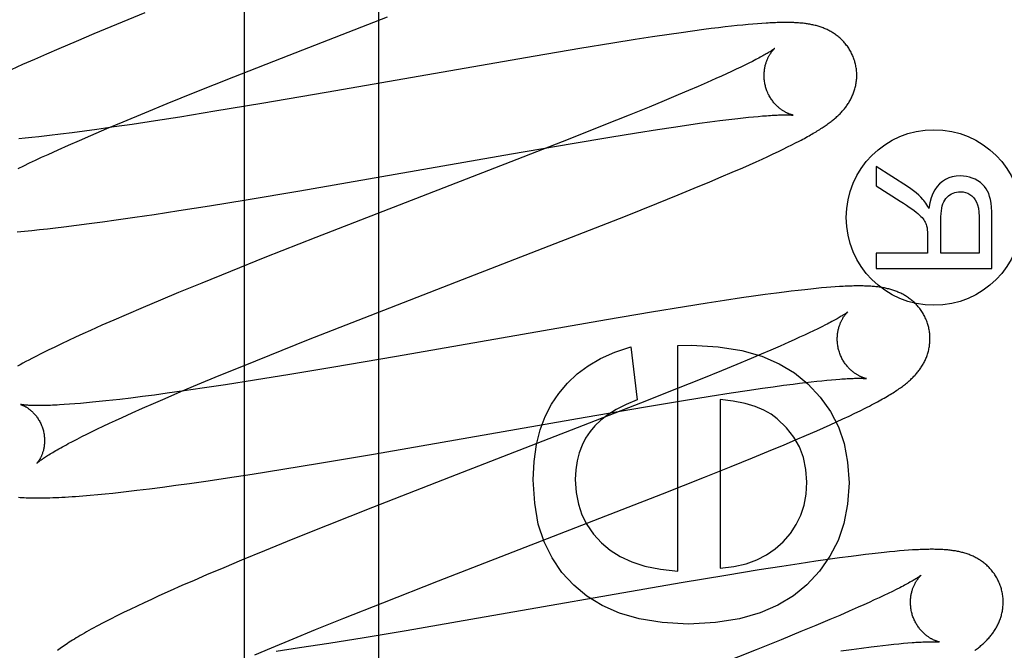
# Model space of a CAD drawing. Header units: inches. Extents: x 0 to 262, y 0 to 169.
# Tile 40 of 74: x 87.432 to 87.644, y 87.936 to 88.072. Entities that reach past the tile are written whole.
import ezdxf

# ---------------------------------------------------------------- set-up
doc = ezdxf.new("R2010")
doc.units = ezdxf.units.IN
doc.header["$LTSCALE"] = 14.384615
doc.header["$MEASUREMENT"] = 0
doc.linetypes.add('HIDDEN', pattern=[0.2, 0.1, -0.1])
doc.layers.add('DEFAULT_2', color=8, linetype='HIDDEN')
doc.layers.add('RIGHTHAND_DOOR_ASSEMBLY', color=7, linetype='CONTINUOUS')

msp = doc.modelspace()

# ---------------------------------------------------------------- linework, layer by layer
at = {"layer": 'DEFAULT_2', "color": 8, "linetype": 'HIDDEN'}
for p, q in [((87.50905, 84.39096), (87.50905, 89.89147)), ((87.45861, 88.07344), (87.45248, 88.07094)), ((87.48974, 88.06437), (87.51091, 88.07258)), ((87.59171, 88.07118), (87.59077, 88.07111)), ((87.45248, 88.07094), (87.44755, 88.06891)), ((87.57426, 88.06918), (87.57169, 88.06881)), ((87.57676, 88.06953), (87.57426, 88.06918)), ((87.5792, 88.06985), (87.57676, 88.06953)), ((87.58078, 88.07006), (87.5792, 88.06985)), ((87.58231, 88.07025), (87.58078, 88.07006)), ((87.58375, 88.07042), (87.58231, 88.07025)), ((87.58511, 88.07057), (87.58375, 88.07042)), ((87.58639, 88.07071), (87.58511, 88.07057)), ((87.58759, 88.07083), (87.58639, 88.07071)), ((87.58871, 88.07094), (87.58759, 88.07083)), ((87.58977, 88.07103), (87.58871, 88.07094)), ((87.59077, 88.07111), (87.58977, 88.07103)), ((87.44374, 88.06731), (87.44004, 88.06573)), ((87.44755, 88.06891), (87.44374, 88.06731)), ((87.55953, 88.06693), (87.55242, 88.06577)), ((87.56439, 88.0677), (87.55953, 88.06693)), ((87.56812, 88.06828), (87.56439, 88.0677)), ((87.57169, 88.06881), (87.56812, 88.06828)), ((87.44004, 88.06573), (87.43735, 88.06457)), ((87.55242, 88.06577), (87.54281, 88.06415)), ((87.43474, 88.06343), (87.43221, 88.06231)), ((87.43735, 88.06457), (87.43474, 88.06343)), ((87.47779, 88.05967), (87.48974, 88.06437)), ((87.54281, 88.06415), (87.49771, 88.05629)), ((87.58964, 88.06299), (87.58886, 88.0626)), ((87.43221, 88.06231), (87.42975, 88.0612)), ((87.58516, 88.06082), (87.58409, 88.06033)), ((87.58617, 88.0613), (87.58516, 88.06082)), ((87.58713, 88.06175), (87.58617, 88.0613)), ((87.58803, 88.06219), (87.58713, 88.06175)), ((87.58886, 88.0626), (87.58803, 88.06219)), ((87.46943, 88.05634), (87.47779, 88.05967)), ((87.57993, 88.05846), (87.57795, 88.0576)), ((87.58179, 88.05928), (87.57993, 88.05846)), ((87.58297, 88.05981), (87.58179, 88.05928)), ((87.58409, 88.06033), (87.58297, 88.05981)), ((87.4634, 88.0539), (87.46943, 88.05634)), ((87.49771, 88.05629), (87.48379, 88.05391)), ((87.57587, 88.0567), (87.57367, 88.05577)), ((87.57795, 88.0576), (87.57587, 88.0567)), ((87.5706, 88.05448), (87.56735, 88.05314)), ((87.57367, 88.05577), (87.5706, 88.05448)), ((87.45856, 88.05192), (87.4634, 88.0539)), ((87.47368, 88.05223), (87.4661, 88.051)), ((87.48379, 88.05391), (87.47368, 88.05223)), ((87.56735, 88.05314), (87.56306, 88.0514)), ((87.45036, 88.04849), (87.45392, 88.04999)), ((87.45392, 88.04999), (87.45856, 88.05192)), ((87.46088, 88.05019), (87.45585, 88.04942)), ((87.4661, 88.051), (87.46088, 88.05019)), ((87.56306, 88.0514), (87.55762, 88.04922)), ((87.57823, 88.04964), (87.58047, 88.04994)), ((87.58047, 88.04994), (87.5826, 88.05022)), ((87.5826, 88.05022), (87.58395, 88.05039)), ((87.58395, 88.05039), (87.58525, 88.05055)), ((87.58525, 88.05055), (87.58649, 88.0507)), ((87.58649, 88.0507), (87.58768, 88.05083)), ((87.58768, 88.05083), (87.5888, 88.05095)), ((87.5888, 88.05095), (87.58987, 88.05105)), ((87.58987, 88.05105), (87.59088, 88.05114)), ((87.59088, 88.05114), (87.59183, 88.05123)), ((87.44553, 88.04795), (87.44292, 88.04761)), ((87.44823, 88.04832), (87.44553, 88.04795)), ((87.44694, 88.04704), (87.45036, 88.04849)), ((87.45197, 88.04885), (87.44823, 88.04832)), ((87.45585, 88.04942), (87.45197, 88.04885)), ((87.55762, 88.04922), (87.54991, 88.04616)), ((87.56466, 88.0476), (87.5692, 88.04831)), ((87.5692, 88.04831), (87.57266, 88.04883)), ((87.57266, 88.04883), (87.57591, 88.04931)), ((87.57591, 88.04931), (87.57823, 88.04964)), ((87.43278, 88.04642), (87.4314, 88.04628)), ((87.43421, 88.04657), (87.43278, 88.04642)), ((87.43569, 88.04673), (87.43421, 88.04657)), ((87.43799, 88.047), (87.43569, 88.04673)), ((87.44041, 88.04729), (87.43799, 88.047)), ((87.44292, 88.04761), (87.44041, 88.04729)), ((87.44212, 88.04493), (87.44449, 88.04597)), ((87.44449, 88.04597), (87.44694, 88.04704)), ((87.54991, 88.04616), (87.53755, 88.04134)), ((87.55074, 88.04531), (87.55889, 88.04667)), ((87.55889, 88.04667), (87.56466, 88.0476)), ((87.59897, 88.04541), (87.59976, 88.04582)), ((87.4377, 88.04295), (87.43986, 88.04393)), ((87.43986, 88.04393), (87.44212, 88.04493)), ((87.5377, 88.04307), (87.55074, 88.04531)), ((87.59417, 88.04306), (87.59527, 88.04358)), ((87.59527, 88.04358), (87.59629, 88.04407)), ((87.59629, 88.04407), (87.59724, 88.04454)), ((87.59724, 88.04454), (87.59813, 88.04498)), ((87.59813, 88.04498), (87.59897, 88.04541)), ((87.4337, 88.04109), (87.43498, 88.04169)), ((87.43498, 88.04169), (87.43631, 88.04231)), ((87.43631, 88.04231), (87.4377, 88.04295)), ((87.49204, 88.03512), (87.5377, 88.04307)), ((87.59044, 88.04135), (87.59176, 88.04195)), ((87.59176, 88.04195), (87.59301, 88.04252)), ((87.59301, 88.04252), (87.59417, 88.04306)), ((87.43128, 88.03993), (87.43246, 88.0405)), ((87.43246, 88.0405), (87.4337, 88.04109)), ((87.53755, 88.04134), (87.49545, 88.02501)), ((87.58528, 88.03908), (87.58757, 88.04008)), ((87.58757, 88.04008), (87.58904, 88.04072)), ((87.58904, 88.04072), (87.59044, 88.04135)), ((87.62313, 88.03601), (87.61633, 88.04035)), ((87.61633, 88.04035), (87.61633, 88.03619)), ((87.5805, 88.03705), (87.58293, 88.03807)), ((87.58293, 88.03807), (87.58528, 88.03908)), ((87.48043, 88.03317), (87.49204, 88.03512)), ((87.57361, 88.0342), (87.57712, 88.03564)), ((87.57712, 88.03564), (87.5805, 88.03705)), ((87.61633, 88.03619), (87.62153, 88.03289)), ((87.47252, 88.03187), (87.48043, 88.03317)), ((87.56903, 88.03235), (87.57361, 88.0342)), ((87.4606, 88.03001), (87.46593, 88.03083)), ((87.46593, 88.03083), (87.47252, 88.03187)), ((87.56231, 88.02966), (87.56903, 88.03235)), ((87.44947, 88.0284), (87.45242, 88.02881)), ((87.45242, 88.02881), (87.45645, 88.02939)), ((87.45645, 88.02939), (87.4606, 88.03001)), ((87.55319, 88.02607), (87.56231, 88.02966)), ((87.63029, 88.02163), (87.63029, 88.02874)), ((87.63857, 88.02954), (87.63857, 88.02163)), ((87.64133, 88.01832), (87.64133, 88.02941)), ((87.43259, 88.0264), (87.43421, 88.02656)), ((87.43421, 88.02656), (87.43587, 88.02673)), ((87.43587, 88.02673), (87.43757, 88.02691)), ((87.43757, 88.02691), (87.4393, 88.02711)), ((87.4393, 88.02711), (87.44108, 88.02732)), ((87.44108, 88.02732), (87.4438, 88.02765)), ((87.4438, 88.02765), (87.4466, 88.02802)), ((87.4466, 88.02802), (87.44947, 88.0284)), ((87.431, 88.02625), (87.43259, 88.0264)), ((87.49545, 88.02501), (87.48449, 88.02069)), ((87.52712, 88.01595), (87.55319, 88.02607)), ((87.62743, 88.02547), (87.62743, 88.02163)), ((87.48449, 88.02069), (87.47703, 88.01771)), ((87.62743, 88.02163), (87.61633, 88.02163)), ((87.61633, 88.02163), (87.61633, 88.01832)), ((87.63857, 88.02163), (87.63029, 88.02163)), ((87.61633, 88.01832), (87.64133, 88.01832)), ((87.47703, 88.01771), (87.47084, 88.0152)), ((87.5059, 88.00772), (87.52712, 88.01595)), ((87.47084, 88.0152), (87.46584, 88.01315)), ((87.60223, 88.01392), (87.60094, 88.01378)), ((87.60343, 88.01404), (87.60223, 88.01392)), ((87.60456, 88.01415), (87.60343, 88.01404)), ((87.60561, 88.01424), (87.60456, 88.01415)), ((87.6066, 88.01432), (87.60561, 88.01424)), ((87.60753, 88.01439), (87.6066, 88.01432)), ((87.46584, 88.01315), (87.46195, 88.01154)), ((87.58727, 88.01199), (87.58365, 88.01145)), ((87.58989, 88.01237), (87.58727, 88.01199)), ((87.59243, 88.01272), (87.58989, 88.01237)), ((87.59488, 88.01305), (87.59243, 88.01272)), ((87.59649, 88.01325), (87.59488, 88.01305)), ((87.59805, 88.01345), (87.59649, 88.01325)), ((87.59954, 88.01363), (87.59805, 88.01345)), ((87.60094, 88.01378), (87.59954, 88.01363)), ((87.45819, 88.00995), (87.45455, 88.00839)), ((87.46195, 88.01154), (87.45819, 88.00995)), ((87.575, 88.01009), (87.56785, 88.00892)), ((87.57989, 88.01087), (87.575, 88.01009)), ((87.58365, 88.01145), (87.57989, 88.01087)), ((87.45455, 88.00839), (87.4519, 88.00724)), ((87.49392, 88.00302), (87.5059, 88.00772)), ((87.56785, 88.00892), (87.55817, 88.00728)), ((87.44933, 88.00611), (87.44684, 88.005)), ((87.4519, 88.00724), (87.44933, 88.00611)), ((87.55817, 88.00728), (87.51286, 87.99939)), ((87.60377, 88.00537), (87.60287, 88.00494)), ((87.60461, 88.00579), (87.60377, 88.00537)), ((87.6054, 88.00618), (87.60461, 88.00579)), ((87.44364, 88.00354), (87.4421, 88.00282)), ((87.44522, 88.00426), (87.44364, 88.00354)), ((87.44684, 88.005), (87.44522, 88.00426)), ((87.59982, 88.00351), (87.59869, 88.00299)), ((87.60089, 88.004), (87.59982, 88.00351)), ((87.60191, 88.00448), (87.60089, 88.004)), ((87.60287, 88.00494), (87.60191, 88.00448)), ((87.43915, 88.00141), (87.43771, 88.00072)), ((87.44061, 88.00211), (87.43915, 88.00141)), ((87.4421, 88.00282), (87.44061, 88.00211)), ((87.48553, 87.99967), (87.49392, 88.00302)), ((87.56341, 88.00143), (87.56482, 87.99001)), ((87.5736, 88.00174), (87.57655, 88.0018)), ((87.5736, 87.95311), (87.5736, 88.00174)), ((87.59564, 88.00163), (87.59366, 88.00077)), ((87.59751, 88.00246), (87.59564, 88.00163)), ((87.59869, 88.00299), (87.59751, 88.00246)), ((87.4363, 88.00001), (87.43491, 87.99931)), ((87.43771, 88.00072), (87.4363, 88.00001)), ((87.47948, 87.99723), (87.48553, 87.99967)), ((87.51286, 87.99939), (87.4989, 87.997)), ((87.58937, 87.99894), (87.58628, 87.99765)), ((87.59157, 87.99987), (87.58937, 87.99894)), ((87.59366, 88.00077), (87.59157, 87.99987)), ((87.47462, 87.99524), (87.47948, 87.99723)), ((87.4989, 87.997), (87.48988, 87.9955)), ((87.58628, 87.99765), (87.58302, 87.9963)), ((87.46995, 87.99331), (87.47462, 87.99524)), ((87.48988, 87.9955), (87.48226, 87.99427)), ((87.58302, 87.9963), (87.57872, 87.99456)), ((87.46637, 87.9918), (87.46995, 87.99331)), ((87.47598, 87.99329), (87.47095, 87.99253)), ((87.48226, 87.99427), (87.47598, 87.99329)), ((87.57872, 87.99456), (87.57327, 87.99237)), ((87.5918, 87.99253), (87.59413, 87.99286)), ((87.59413, 87.99286), (87.59636, 87.99317)), ((87.59636, 87.99317), (87.59848, 87.99344)), ((87.59848, 87.99344), (87.59982, 87.99361)), ((87.59982, 87.99361), (87.60111, 87.99377)), ((87.60111, 87.99377), (87.60235, 87.99391)), ((87.60235, 87.99391), (87.60353, 87.99404)), ((87.60353, 87.99404), (87.60466, 87.99416)), ((87.60466, 87.99416), (87.60572, 87.99427)), ((87.60572, 87.99427), (87.60672, 87.99436)), ((87.60672, 87.99436), (87.60767, 87.99444)), ((87.45807, 87.99073), (87.45557, 87.99042)), ((87.46067, 87.99107), (87.45807, 87.99073)), ((87.46336, 87.99144), (87.46067, 87.99107)), ((87.46294, 87.99034), (87.46637, 87.9918)), ((87.46708, 87.99196), (87.46336, 87.99144)), ((87.47095, 87.99253), (87.46708, 87.99196)), ((87.57327, 87.99237), (87.56554, 87.98931)), ((87.57476, 87.98989), (87.58052, 87.99082)), ((87.58052, 87.99082), (87.58507, 87.99153)), ((87.58507, 87.99153), (87.58852, 87.99205)), ((87.58852, 87.99205), (87.5918, 87.99253)), ((87.4423, 87.98907), (87.44119, 87.989)), ((87.44347, 87.98916), (87.4423, 87.98907)), ((87.4447, 87.98926), (87.44347, 87.98916)), ((87.44598, 87.98937), (87.4447, 87.98926)), ((87.44732, 87.9895), (87.44598, 87.98937)), ((87.44871, 87.98964), (87.44732, 87.9895)), ((87.45015, 87.98979), (87.44871, 87.98964)), ((87.45164, 87.98996), (87.45015, 87.98979)), ((87.45317, 87.99013), (87.45164, 87.98996)), ((87.45557, 87.99042), (87.45317, 87.99013)), ((87.4581, 87.98822), (87.46047, 87.98927)), ((87.46047, 87.98927), (87.46294, 87.99034)), ((87.56554, 87.98931), (87.55316, 87.98447)), ((87.55357, 87.98629), (87.56661, 87.98853)), ((87.56661, 87.98853), (87.57476, 87.98989)), ((87.58269, 87.99013), (87.58269, 87.95373)), ((87.45226, 87.98559), (87.45365, 87.98623)), ((87.45365, 87.98623), (87.45582, 87.98721)), ((87.45582, 87.98721), (87.4581, 87.98822)), ((87.50788, 87.97834), (87.55357, 87.98629)), ((87.6092, 87.98592), (87.61053, 87.98654)), ((87.61053, 87.98654), (87.61178, 87.98713)), ((87.61178, 87.98713), (87.61292, 87.98769)), ((87.61292, 87.98769), (87.61396, 87.98821)), ((87.44838, 87.98377), (87.44962, 87.98436)), ((87.44962, 87.98436), (87.45092, 87.98497)), ((87.45092, 87.98497), (87.45226, 87.98559)), ((87.55316, 87.98447), (87.52444, 87.97335)), ((87.605, 87.98401), (87.60642, 87.98464)), ((87.60642, 87.98464), (87.60782, 87.98528)), ((87.60782, 87.98528), (87.6092, 87.98592)), ((87.44395, 87.98158), (87.44498, 87.9821)), ((87.44498, 87.9821), (87.44606, 87.98264)), ((87.44606, 87.98264), (87.44719, 87.98319)), ((87.44719, 87.98319), (87.44838, 87.98377)), ((87.59895, 87.98138), (87.6013, 87.98239)), ((87.6013, 87.98239), (87.60355, 87.98337)), ((87.60355, 87.98337), (87.605, 87.98401)), ((87.44207, 87.98059), (87.44298, 87.98107)), ((87.44298, 87.98107), (87.44395, 87.98158)), ((87.59315, 87.97895), (87.59652, 87.98035)), ((87.59652, 87.98035), (87.59895, 87.98138)), ((87.49626, 87.97638), (87.50788, 87.97834)), ((87.58964, 87.97751), (87.59315, 87.97895)), ((87.48835, 87.97509), (87.49626, 87.97638)), ((87.57934, 87.97336), (87.58507, 87.97566)), ((87.58507, 87.97566), (87.58964, 87.97751)), ((87.47642, 87.97322), (87.48175, 87.97404)), ((87.48175, 87.97404), (87.48835, 87.97509)), ((87.46241, 87.97123), (87.46529, 87.97161)), ((87.46529, 87.97161), (87.46823, 87.97202)), ((87.46823, 87.97202), (87.47227, 87.9726)), ((87.47227, 87.9726), (87.47642, 87.97322)), ((87.52444, 87.97335), (87.50768, 87.96682)), ((87.57028, 87.96979), (87.57934, 87.97336)), ((87.4452, 87.96933), (87.44679, 87.96946)), ((87.44679, 87.96946), (87.4484, 87.96961)), ((87.4484, 87.96961), (87.45002, 87.96977)), ((87.45002, 87.96977), (87.45168, 87.96994)), ((87.45168, 87.96994), (87.45337, 87.97012)), ((87.45337, 87.97012), (87.45511, 87.97032)), ((87.45511, 87.97032), (87.45688, 87.97053)), ((87.45688, 87.97053), (87.45961, 87.97086)), ((87.45961, 87.97086), (87.46241, 87.97123)), ((87.52191, 87.95101), (87.57028, 87.96979)), ((87.50768, 87.96682), (87.49788, 87.96294)), ((87.49788, 87.96294), (87.49049, 87.95998)), ((87.49049, 87.95998), (87.48436, 87.95748)), ((87.48436, 87.95748), (87.47943, 87.95545)), ((87.61253, 87.9565), (87.61095, 87.95629)), ((87.61404, 87.95668), (87.61253, 87.9565)), ((87.61546, 87.95685), (87.61404, 87.95668)), ((87.6168, 87.957), (87.61546, 87.95685)), ((87.61806, 87.95713), (87.6168, 87.957)), ((87.61925, 87.95725), (87.61806, 87.95713)), ((87.62036, 87.95736), (87.61925, 87.95725)), ((87.62141, 87.95745), (87.62036, 87.95736)), ((87.6224, 87.95753), (87.62141, 87.95745)), ((87.62334, 87.9576), (87.6224, 87.95753)), ((87.47943, 87.95545), (87.4756, 87.95384)), ((87.59972, 87.9547), (87.59597, 87.95412)), ((87.60334, 87.95524), (87.59972, 87.9547)), ((87.60595, 87.95561), (87.60334, 87.95524)), ((87.60848, 87.95597), (87.60595, 87.95561)), ((87.61095, 87.95629), (87.60848, 87.95597)), ((87.4719, 87.95227), (87.46921, 87.95111)), ((87.4756, 87.95384), (87.4719, 87.95227)), ((87.59109, 87.95335), (87.58394, 87.95218)), ((87.59597, 87.95412), (87.59109, 87.95335)), ((87.46921, 87.95111), (87.46659, 87.94997)), ((87.50991, 87.9463), (87.52191, 87.95101)), ((87.57427, 87.95055), (87.52893, 87.94265)), ((87.58394, 87.95218), (87.57427, 87.95055)), ((87.46405, 87.94884), (87.4616, 87.94774)), ((87.46659, 87.94997), (87.46405, 87.94884)), ((87.61897, 87.94829), (87.61802, 87.94784)), ((87.61985, 87.94873), (87.61897, 87.94829)), ((87.62068, 87.94914), (87.61985, 87.94873)), ((87.62144, 87.94952), (87.62068, 87.94914)), ((87.45846, 87.94629), (87.45693, 87.94558)), ((87.46001, 87.94701), (87.45846, 87.94629)), ((87.4616, 87.94774), (87.46001, 87.94701)), ((87.5015, 87.94295), (87.50991, 87.9463)), ((87.61368, 87.94584), (87.61246, 87.9453)), ((87.61485, 87.94637), (87.61368, 87.94584)), ((87.61596, 87.94688), (87.61485, 87.94637)), ((87.61702, 87.94737), (87.61596, 87.94688)), ((87.61802, 87.94784), (87.61702, 87.94737)), ((87.45397, 87.94415), (87.45255, 87.94345)), ((87.45544, 87.94486), (87.45397, 87.94415)), ((87.45693, 87.94558), (87.45544, 87.94486)), ((87.61053, 87.94445), (87.60849, 87.94356)), ((87.61246, 87.9453), (87.61053, 87.94445)), ((87.45118, 87.94276), (87.44989, 87.9421)), ((87.45255, 87.94345), (87.45118, 87.94276)), ((87.49543, 87.9405), (87.5015, 87.94295)), ((87.52893, 87.94265), (87.51495, 87.94026)), ((87.60634, 87.94265), (87.60331, 87.94137)), ((87.60849, 87.94356), (87.60634, 87.94265)), ((87.49056, 87.93851), (87.49543, 87.9405)), ((87.51495, 87.94026), (87.50591, 87.93875)), ((87.60011, 87.94005), (87.59587, 87.93832)), ((87.60331, 87.94137), (87.60011, 87.94005)), ((87.48588, 87.93657), (87.49056, 87.93851)), ((87.49827, 87.93751), (87.49197, 87.93653)), ((87.50591, 87.93875), (87.49827, 87.93751)), ((87.59587, 87.93832), (87.59048, 87.93614)), ((87.619, 87.93722), (87.62014, 87.93734)), ((87.62014, 87.93734), (87.62122, 87.93745)), ((87.62122, 87.93745), (87.62224, 87.93754)), ((87.62224, 87.93754), (87.6232, 87.93763)), ((87.48229, 87.93506), (87.48588, 87.93657)), ((87.49197, 87.93653), (87.48693, 87.93577)), ((87.59048, 87.93614), (87.58281, 87.9331)), ((87.60873, 87.93591), (87.61102, 87.93622)), ((87.61102, 87.93622), (87.61319, 87.93651)), ((87.61319, 87.93651), (87.61525, 87.93678)), ((87.61525, 87.93678), (87.61655, 87.93694)), ((87.61655, 87.93694), (87.6178, 87.93708)), ((87.6178, 87.93708), (87.619, 87.93722))]:
    msp.add_line(p, q, dxfattribs=at)
for points in [[(87.61178, 88.06285), (87.61172, 88.06306), (87.61164, 88.06331), (87.61156, 88.06355), (87.61147, 88.06379), (87.61138, 88.06403), (87.61128, 88.06427), (87.61117, 88.0645), (87.61106, 88.06473), (87.61094, 88.06496), (87.61082, 88.06518), (87.6107, 88.06541), (87.61056, 88.06562), (87.61043, 88.06584), (87.61029, 88.06605), (87.61014, 88.06625), (87.60999, 88.06645), (87.60984, 88.06665), (87.60968, 88.06684), (87.60952, 88.06703), (87.60936, 88.06721), (87.60919, 88.06739), (87.60902, 88.06756), (87.60885, 88.06773), (87.60867, 88.0679), (87.6085, 88.06806), (87.60832, 88.06821), (87.60813, 88.06836), (87.60795, 88.06851), (87.60776, 88.06865), (87.60757, 88.06879), (87.60738, 88.06892), (87.60718, 88.06905), (87.60699, 88.06918), (87.60679, 88.0693), (87.60658, 88.06942), (87.60638, 88.06953), (87.60618, 88.06964), (87.60597, 88.06974), (87.60576, 88.06984), (87.60555, 88.06994), (87.60534, 88.07003), (87.60513, 88.07012), (87.60492, 88.0702), (87.60471, 88.07028), (87.60449, 88.07036), (87.60427, 88.07044), (87.60405, 88.07051), (87.60383, 88.07058), (87.6036, 88.07064), (87.60338, 88.0707), (87.60316, 88.07076), (87.60293, 88.07081), (87.60271, 88.07086), (87.60248, 88.07091), (87.60225, 88.07095), (87.60202, 88.071), (87.60179, 88.07104), (87.60156, 88.07107), (87.60133, 88.07111), (87.6011, 88.07114), (87.60086, 88.07117), (87.60062, 88.0712), (87.60038, 88.07122), (87.60014, 88.07125), (87.59989, 88.07127), (87.59963, 88.07129), (87.59937, 88.0713), (87.59911, 88.07132), (87.59884, 88.07133), (87.59856, 88.07135), (87.59828, 88.07136), (87.59798, 88.07137), (87.59768, 88.07137), (87.59738, 88.07138), (87.59706, 88.07138), (87.59674, 88.07138), (87.59641, 88.07138), (87.59607, 88.07137), (87.59573, 88.07137), (87.59537, 88.07136), (87.59501, 88.07135), (87.59463, 88.07134), (87.59425, 88.07132), (87.59385, 88.0713), (87.59344, 88.07128), (87.59303, 88.07126), (87.5926, 88.07124), (87.59171, 88.07118)], [(87.59446, 88.06579), (87.59445, 88.06579), (87.59444, 88.06578), (87.59442, 88.06576), (87.59439, 88.06574), (87.59435, 88.06571), (87.5943, 88.06567), (87.59425, 88.06563), (87.59418, 88.06558), (87.5941, 88.06553), (87.59401, 88.06547), (87.59391, 88.0654), (87.5938, 88.06532), (87.59367, 88.06524), (87.59353, 88.06515), (87.59338, 88.06506), (87.59321, 88.06495), (87.59303, 88.06484), (87.59283, 88.06472), (87.59261, 88.0646), (87.59239, 88.06447), (87.59214, 88.06433), (87.59188, 88.06418), (87.59161, 88.06403), (87.59132, 88.06388), (87.59102, 88.06371), (87.5907, 88.06354), (87.59036, 88.06337), (87.59001, 88.06318), (87.58964, 88.06299)], [(87.59251, 88.0575), (87.59246, 88.05769), (87.5924, 88.05793), (87.59235, 88.05816), (87.59231, 88.0584), (87.59227, 88.05863), (87.59224, 88.05886), (87.59222, 88.0591), (87.5922, 88.05933), (87.59218, 88.05956), (87.59218, 88.05979), (87.59218, 88.06002), (87.59218, 88.06024), (87.59219, 88.06046), (87.59221, 88.06068), (87.59223, 88.0609), (87.59225, 88.06111), (87.59228, 88.06132), (87.59231, 88.06153), (87.59235, 88.06173), (87.59239, 88.06192), (87.59244, 88.06211), (87.59249, 88.0623), (87.59254, 88.06248), (87.59259, 88.06265), (87.59265, 88.06282), (87.5927, 88.06298), (87.59276, 88.06314), (87.59282, 88.0633), (87.59289, 88.06345), (87.59295, 88.06359), (87.59301, 88.06373), (87.59308, 88.06387), (87.59315, 88.064), (87.59321, 88.06412), (87.59328, 88.06424), (87.59334, 88.06436), (87.59341, 88.06447), (87.59347, 88.06457), (87.59354, 88.06468), (87.5936, 88.06477), (87.59367, 88.06487), (87.59373, 88.06495), (87.59379, 88.06504), (87.59385, 88.06512), (87.59391, 88.0652), (87.59397, 88.06527), (87.59403, 88.06534), (87.59408, 88.0654), (87.59413, 88.06546), (87.59418, 88.06551), (87.59423, 88.06556), (87.59427, 88.06561), (87.59431, 88.06565), (87.59434, 88.06568), (87.59438, 88.06571), (87.5944, 88.06574), (87.59443, 88.06576), (87.59444, 88.06578), (87.59445, 88.06579), (87.59446, 88.06579)], [(87.59976, 88.04582), (87.60014, 88.04601), (87.6005, 88.04621), (87.60086, 88.0464), (87.60121, 88.04659), (87.60154, 88.04678), (87.60187, 88.04696), (87.60219, 88.04714), (87.6025, 88.04732), (87.6028, 88.04749), (87.60309, 88.04767), (87.60338, 88.04783), (87.60365, 88.048), (87.60392, 88.04817), (87.60418, 88.04833), (87.60444, 88.04849), (87.60468, 88.04865), (87.60492, 88.04881), (87.60516, 88.04896), (87.60538, 88.04912), (87.6056, 88.04927), (87.60581, 88.04942), (87.60602, 88.04957), (87.60622, 88.04972), (87.60642, 88.04987), (87.60662, 88.05001), (87.60681, 88.05016), (87.60699, 88.05031), (87.60718, 88.05046), (87.60736, 88.05061), (87.60754, 88.05077), (87.60771, 88.05092), (87.60789, 88.05108), (87.60806, 88.05123), (87.60823, 88.05139), (87.6084, 88.05156), (87.60856, 88.05172), (87.60872, 88.05189), (87.60888, 88.05206), (87.60904, 88.05223), (87.6092, 88.05241), (87.60935, 88.05259), (87.6095, 88.05277), (87.60964, 88.05295), (87.60978, 88.05313), (87.60992, 88.05332), (87.61006, 88.0535), (87.61019, 88.05369), (87.61032, 88.05389), (87.61044, 88.05408), (87.61056, 88.05428), (87.61068, 88.05449), (87.6108, 88.05469), (87.61091, 88.0549), (87.61101, 88.05511), (87.61112, 88.05533), (87.61121, 88.05554), (87.61131, 88.05576), (87.6114, 88.05598), (87.61148, 88.0562), (87.61156, 88.05642), (87.61164, 88.05665), (87.61171, 88.05688), (87.61178, 88.05711), (87.61184, 88.05735), (87.6119, 88.05759), (87.61195, 88.05783), (87.612, 88.05807), (87.61204, 88.05832), (87.61207, 88.05857), (87.6121, 88.05882), (87.61213, 88.05907), (87.61215, 88.05932), (87.61216, 88.05957), (87.61217, 88.05983), (87.61217, 88.06008), (87.61216, 88.06034), (87.61215, 88.0606), (87.61213, 88.06086), (87.61211, 88.06111), (87.61208, 88.06137), (87.61204, 88.06163), (87.612, 88.06188), (87.61195, 88.06214), (87.6119, 88.06239), (87.61184, 88.06264), (87.61178, 88.06285)], [(87.59846, 88.0514), (87.59846, 88.0514), (87.59844, 88.0514), (87.59842, 88.0514), (87.59839, 88.05141), (87.59836, 88.05142), (87.59832, 88.05143), (87.59827, 88.05144), (87.59821, 88.05145), (87.59816, 88.05147), (87.59809, 88.05149), (87.59802, 88.05151), (87.59795, 88.05153), (87.59787, 88.05156), (87.59779, 88.05159), (87.5977, 88.05162), (87.59761, 88.05165), (87.59752, 88.05169), (87.59742, 88.05173), (87.59732, 88.05177), (87.59722, 88.05182), (87.59711, 88.05187), (87.59701, 88.05192), (87.59689, 88.05198), (87.59678, 88.05204), (87.59666, 88.05211), (87.59655, 88.05217), (87.59643, 88.05225), (87.5963, 88.05232), (87.59618, 88.0524), (87.59605, 88.05249), (87.59592, 88.05258), (87.59579, 88.05268), (87.59566, 88.05278), (87.59552, 88.05288), (87.59539, 88.05299), (87.59525, 88.05311), (87.59512, 88.05323), (87.59498, 88.05336), (87.59484, 88.05349), (87.59471, 88.05363), (87.59457, 88.05378), (87.59443, 88.05393), (87.5943, 88.05409), (87.59416, 88.05425), (87.59403, 88.05442), (87.5939, 88.0546), (87.59378, 88.05478), (87.59365, 88.05496), (87.59353, 88.05515), (87.59341, 88.05535), (87.5933, 88.05555), (87.59319, 88.05576), (87.59309, 88.05596), (87.59299, 88.05618), (87.59289, 88.05639), (87.5928, 88.05662), (87.59272, 88.05684), (87.59264, 88.05707), (87.59257, 88.0573), (87.59251, 88.0575)], [(87.59183, 88.05123), (87.59272, 88.05129), (87.59314, 88.05132), (87.59354, 88.05135), (87.59393, 88.05137), (87.5943, 88.05139), (87.59465, 88.05141), (87.59499, 88.05143), (87.59531, 88.05144), (87.59561, 88.05145), (87.59589, 88.05146), (87.59615, 88.05146), (87.5964, 88.05147), (87.59663, 88.05147), (87.59684, 88.05147), (87.59704, 88.05147), (87.59722, 88.05147), (87.59739, 88.05146), (87.59754, 88.05146), (87.59768, 88.05145), (87.5978, 88.05145), (87.59792, 88.05144), (87.59802, 88.05144), (87.59811, 88.05143), (87.59819, 88.05143), (87.59826, 88.05142), (87.59832, 88.05141), (87.59837, 88.05141), (87.5984, 88.0514), (87.59843, 88.0514), (87.59845, 88.0514), (87.59846, 88.0514)], [(87.63451, 88.03831), (87.63361, 88.03825), (87.63278, 88.03811), (87.63202, 88.03787), (87.63132, 88.03754), (87.63065, 88.03711), (87.63002, 88.03659)], [(87.63827, 88.03726), (87.63768, 88.03758), (87.63708, 88.03784), (87.63647, 88.03804), (87.63584, 88.03819), (87.63519, 88.03828), (87.63451, 88.03831)], [(87.64065, 88.03449), (87.6404, 88.03503), (87.6401, 88.03554), (87.63975, 88.03602), (87.63933, 88.03646), (87.63883, 88.03687), (87.63827, 88.03726)], [(87.62645, 88.03325), (87.62601, 88.03371), (87.62553, 88.03417), (87.625, 88.03463), (87.62443, 88.03509), (87.6238, 88.03555), (87.62313, 88.03601)], [(87.63002, 88.03659), (87.62949, 88.03602), (87.62901, 88.03533), (87.62858, 88.03452), (87.62822, 88.03359), (87.62793, 88.0325), (87.6277, 88.03127)], [(87.6277, 88.03127), (87.62748, 88.0317), (87.62727, 88.03209), (87.62706, 88.03244), (87.62685, 88.03275), (87.62665, 88.03302), (87.62645, 88.03325)], [(87.63076, 88.03229), (87.63093, 88.03271), (87.63114, 88.03309), (87.63137, 88.03343), (87.63164, 88.03373), (87.63193, 88.034), (87.63226, 88.03423)], [(87.63226, 88.03423), (87.63261, 88.03444), (87.63296, 88.0346), (87.63333, 88.03473), (87.6337, 88.03482), (87.6341, 88.03488), (87.63451, 88.0349)], [(87.63451, 88.0349), (87.63509, 88.03486), (87.63563, 88.03475), (87.63612, 88.03457), (87.63657, 88.03432), (87.63701, 88.034), (87.63742, 88.0336)], [(87.63742, 88.0336), (87.63774, 88.03318), (87.63802, 88.03266), (87.63824, 88.03205), (87.63842, 88.03133), (87.63852, 88.03049), (87.63857, 88.02954)], [(87.64133, 88.02941), (87.6413, 88.03053), (87.64124, 88.03154), (87.64114, 88.03243), (87.64101, 88.03322), (87.64084, 88.0339), (87.64065, 88.03449)], [(87.62153, 88.03289), (87.62225, 88.03242), (87.62291, 88.03198), (87.62351, 88.03156), (87.62405, 88.03118), (87.62454, 88.03082), (87.62497, 88.03049)], [(87.63029, 88.02874), (87.63031, 88.0295), (87.63035, 88.03019), (87.63042, 88.03081), (87.63051, 88.03137), (87.63062, 88.03186), (87.63076, 88.03229)], [(87.62497, 88.03049), (87.62536, 88.03017), (87.6257, 88.02987), (87.626, 88.02958), (87.62626, 88.02931), (87.62647, 88.02905), (87.62664, 88.02881)], [(87.62664, 88.02881), (87.62679, 88.02855), (87.62693, 88.0283), (87.62705, 88.02805), (87.62715, 88.0278), (87.62723, 88.02755), (87.62729, 88.0273)], [(87.62729, 88.0273), (87.62733, 88.02711), (87.62736, 88.02687), (87.62739, 88.02658), (87.62741, 88.02626), (87.62742, 88.02589), (87.62743, 88.02547)], [(87.62757, 88.00606), (87.62751, 88.00628), (87.62743, 88.00652), (87.62735, 88.00677), (87.62726, 88.00701), (87.62716, 88.00725), (87.62706, 88.00749), (87.62695, 88.00773), (87.62684, 88.00796), (87.62672, 88.00819), (87.6266, 88.00842), (87.62647, 88.00864), (87.62634, 88.00886), (87.6262, 88.00907), (87.62606, 88.00928), (87.62591, 88.00949), (87.62576, 88.00969), (87.62561, 88.00989), (87.62545, 88.01008), (87.62528, 88.01027), (87.62512, 88.01045), (87.62495, 88.01063), (87.62478, 88.01081), (87.6246, 88.01098), (87.62442, 88.01114), (87.62424, 88.0113), (87.62406, 88.01146), (87.62388, 88.01161), (87.62369, 88.01176), (87.6235, 88.0119), (87.62331, 88.01203), (87.62311, 88.01217), (87.62291, 88.0123), (87.62271, 88.01242), (87.62251, 88.01255), (87.62231, 88.01266), (87.6221, 88.01278), (87.62189, 88.01288), (87.62168, 88.01299), (87.62147, 88.01309), (87.62126, 88.01318), (87.62105, 88.01327), (87.62084, 88.01336), (87.62062, 88.01345), (87.6204, 88.01353), (87.62018, 88.0136), (87.61996, 88.01368), (87.61974, 88.01375), (87.61951, 88.01381), (87.61929, 88.01388), (87.61906, 88.01394), (87.61883, 88.01399), (87.61861, 88.01405), (87.61838, 88.0141), (87.61815, 88.01414), (87.61792, 88.01419), (87.61768, 88.01423), (87.61745, 88.01427), (87.61722, 88.0143), (87.61698, 88.01434), (87.61674, 88.01437), (87.6165, 88.0144), (87.61625, 88.01442), (87.616, 88.01445), (87.61575, 88.01447), (87.61549, 88.01449), (87.61523, 88.01451), (87.61496, 88.01453), (87.61469, 88.01454), (87.61441, 88.01455), (87.61412, 88.01456), (87.61383, 88.01457), (87.61352, 88.01458), (87.61321, 88.01458), (87.6129, 88.01459), (87.61257, 88.01459), (87.61224, 88.01459), (87.6119, 88.01458), (87.61155, 88.01458), (87.61119, 88.01457), (87.61083, 88.01456), (87.61045, 88.01455), (87.61006, 88.01453), (87.60967, 88.01451), (87.60926, 88.01449), (87.60885, 88.01447), (87.60842, 88.01445), (87.60753, 88.01439)], [(87.61025, 88.009), (87.61024, 88.00899), (87.61023, 88.00898), (87.61021, 88.00897), (87.61018, 88.00894), (87.61014, 88.00891), (87.61009, 88.00888), (87.61003, 88.00884), (87.60996, 88.00879), (87.60989, 88.00873), (87.60979, 88.00867), (87.60969, 88.0086), (87.60958, 88.00853), (87.60945, 88.00844), (87.60931, 88.00835), (87.60916, 88.00826), (87.60899, 88.00815), (87.6088, 88.00804), (87.6086, 88.00792), (87.60839, 88.0078), (87.60816, 88.00766), (87.60791, 88.00752), (87.60765, 88.00738), (87.60737, 88.00723), (87.60708, 88.00707), (87.60678, 88.0069), (87.60646, 88.00673), (87.60612, 88.00656), (87.60576, 88.00637), (87.6054, 88.00618)], [(87.6083, 88.0007), (87.60825, 88.0009), (87.60819, 88.00113), (87.60814, 88.00137), (87.6081, 88.0016), (87.60806, 88.00184), (87.60803, 88.00207), (87.60801, 88.00231), (87.60799, 88.00254), (87.60797, 88.00277), (87.60797, 88.003), (87.60797, 88.00323), (87.60797, 88.00346), (87.60798, 88.00368), (87.608, 88.0039), (87.60802, 88.00411), (87.60804, 88.00433), (87.60807, 88.00453), (87.60811, 88.00474), (87.60814, 88.00494), (87.60818, 88.00513), (87.60823, 88.00533), (87.60828, 88.00551), (87.60833, 88.00569), (87.60838, 88.00587), (87.60844, 88.00604), (87.6085, 88.0062), (87.60856, 88.00636), (87.60862, 88.00652), (87.60868, 88.00666), (87.60874, 88.00681), (87.60881, 88.00695), (87.60887, 88.00708), (87.60894, 88.00721), (87.609, 88.00733), (87.60907, 88.00745), (87.60914, 88.00757), (87.6092, 88.00768), (87.60927, 88.00779), (87.60933, 88.00789), (87.6094, 88.00799), (87.60946, 88.00808), (87.60953, 88.00817), (87.60959, 88.00825), (87.60965, 88.00833), (87.60971, 88.00841), (87.60977, 88.00848), (87.60982, 88.00855), (87.60988, 88.00861), (87.60993, 88.00867), (87.60998, 88.00872), (87.61002, 88.00877), (87.61006, 88.00882), (87.6101, 88.00886), (87.61014, 88.00889), (87.61017, 88.00892), (87.6102, 88.00895), (87.61022, 88.00897), (87.61023, 88.00899), (87.61025, 88.009), (87.61025, 88.009)], [(87.61396, 87.98821), (87.61444, 87.98845), (87.61491, 87.98869), (87.61536, 87.98892), (87.61579, 87.98915), (87.61621, 87.98937), (87.61662, 87.98959), (87.61701, 87.98981), (87.61738, 87.99001), (87.61775, 87.99022), (87.6181, 87.99042), (87.61845, 87.99062), (87.61878, 87.99081), (87.6191, 87.991), (87.61941, 87.99119), (87.61971, 87.99138), (87.62, 87.99156), (87.62029, 87.99174), (87.62056, 87.99192), (87.62082, 87.99209), (87.62108, 87.99227), (87.62133, 87.99244), (87.62157, 87.99261), (87.62181, 87.99278), (87.62204, 87.99294), (87.62226, 87.99311), (87.62247, 87.99327), (87.62268, 87.99344), (87.62289, 87.99361), (87.62309, 87.99377), (87.62328, 87.99394), (87.62347, 87.9941), (87.62366, 87.99427), (87.62384, 87.99443), (87.62401, 87.9946), (87.62418, 87.99476), (87.62435, 87.99493), (87.62451, 87.9951), (87.62467, 87.99527), (87.62483, 87.99544), (87.62498, 87.99561), (87.62514, 87.99579), (87.62528, 87.99597), (87.62543, 87.99615), (87.62557, 87.99633), (87.62571, 87.99652), (87.62584, 87.9967), (87.62597, 87.9969), (87.6261, 87.99709), (87.62623, 87.99729), (87.62635, 87.99748), (87.62647, 87.99769), (87.62658, 87.99789), (87.62669, 87.9981), (87.6268, 87.99831), (87.6269, 87.99852), (87.627, 87.99874), (87.62709, 87.99896), (87.62718, 87.99918), (87.62727, 87.9994), (87.62735, 87.99962), (87.62743, 87.99985), (87.6275, 88.00008), (87.62757, 88.00032), (87.62763, 88.00055), (87.62769, 88.00079), (87.62774, 88.00103), (87.62778, 88.00128), (87.62783, 88.00152), (87.62786, 88.00177), (87.62789, 88.00202), (87.62792, 88.00227), (87.62794, 88.00252), (87.62795, 88.00278), (87.62796, 88.00303), (87.62796, 88.00329), (87.62795, 88.00354), (87.62794, 88.0038), (87.62793, 88.00406), (87.6279, 88.00432), (87.62787, 88.00458), (87.62784, 88.00483), (87.62779, 88.00509), (87.62774, 88.00534), (87.62769, 88.0056), (87.62763, 88.00585), (87.62757, 88.00606)], [(87.54789, 87.99141), (87.54975, 87.99361), (87.55187, 87.9956), (87.55423, 87.99737), (87.5569, 87.99893), (87.55997, 88.00028), (87.56341, 88.00143)], [(87.57655, 88.0018), (87.58228, 88.00147), (87.58734, 88.0007), (87.59168, 87.99945), (87.59543, 87.99781), (87.59875, 87.99583), (87.60158, 87.99349)], [(87.43491, 87.99931), (87.43423, 87.99896), (87.43356, 87.99861), (87.43291, 87.99827), (87.43228, 87.99793), (87.43167, 87.9976), (87.43109, 87.99728)], [(87.61425, 87.99461), (87.61425, 87.99461), (87.61425, 87.99461), (87.61423, 87.99461), (87.61421, 87.99461), (87.61418, 87.99462), (87.61414, 87.99463), (87.6141, 87.99464), (87.61405, 87.99465), (87.614, 87.99466), (87.61394, 87.99468), (87.61388, 87.9947), (87.61381, 87.99472), (87.61373, 87.99474), (87.61365, 87.99477), (87.61357, 87.9948), (87.61348, 87.99483), (87.61339, 87.99487), (87.6133, 87.9949), (87.6132, 87.99494), (87.6131, 87.99499), (87.613, 87.99503), (87.6129, 87.99508), (87.61279, 87.99514), (87.61268, 87.99519), (87.61256, 87.99525), (87.61245, 87.99532), (87.61233, 87.99539), (87.61221, 87.99546), (87.61208, 87.99554), (87.61196, 87.99562), (87.61183, 87.9957), (87.6117, 87.9958), (87.61157, 87.99589), (87.61144, 87.99599), (87.61131, 87.9961), (87.61117, 87.99621), (87.61104, 87.99632), (87.6109, 87.99645), (87.61076, 87.99657), (87.61063, 87.99671), (87.61049, 87.99685), (87.61035, 87.99699), (87.61022, 87.99715), (87.61008, 87.9973), (87.60995, 87.99747), (87.60982, 87.99764), (87.60969, 87.99781), (87.60956, 87.99799), (87.60944, 87.99818), (87.60932, 87.99837), (87.6092, 87.99856), (87.60909, 87.99876), (87.60898, 87.99897), (87.60888, 87.99918), (87.60878, 87.99939), (87.60868, 87.99961), (87.60859, 87.99983), (87.60851, 88.00005), (87.60843, 88.00028), (87.60836, 88.0005), (87.6083, 88.0007)], [(87.60158, 87.99349), (87.60428, 87.99061), (87.60649, 87.9875), (87.6082, 87.98421), (87.60943, 87.98061), (87.6102, 87.97657), (87.6105, 87.97215)], [(87.60767, 87.99444), (87.60855, 87.9945), (87.60897, 87.99453), (87.60937, 87.99456), (87.60975, 87.99458), (87.61012, 87.9946), (87.61047, 87.99462), (87.6108, 87.99464), (87.61111, 87.99465), (87.61139, 87.99466), (87.61167, 87.99467), (87.61192, 87.99467), (87.61216, 87.99468), (87.61238, 87.99468), (87.61258, 87.99468), (87.61277, 87.99468), (87.61295, 87.99468), (87.61312, 87.99467), (87.61327, 87.99467), (87.6134, 87.99467), (87.61353, 87.99466), (87.61365, 87.99466), (87.61375, 87.99465), (87.61385, 87.99464), (87.61393, 87.99464), (87.614, 87.99463), (87.61407, 87.99463), (87.61412, 87.99462), (87.61417, 87.99462), (87.6142, 87.99461), (87.61423, 87.99461), (87.61425, 87.99461), (87.61425, 87.99461)], [(87.54235, 87.97276), (87.54256, 87.97676), (87.54307, 87.98037), (87.54388, 87.98357), (87.54497, 87.98644), (87.54631, 87.98906), (87.54789, 87.99141)], [(87.43178, 87.98902), (87.43177, 87.98903), (87.43176, 87.98903), (87.43176, 87.98903), (87.43178, 87.98902), (87.4318, 87.98902), (87.43183, 87.98901), (87.43186, 87.989), (87.43191, 87.98898), (87.43196, 87.98897), (87.43201, 87.98895), (87.43207, 87.98892), (87.43214, 87.9889), (87.43221, 87.98887), (87.43229, 87.98883), (87.43237, 87.9888), (87.43246, 87.98875), (87.43255, 87.98871), (87.43264, 87.98866), (87.43274, 87.98861), (87.43284, 87.98855), (87.43294, 87.98849), (87.43305, 87.98843), (87.43316, 87.98836), (87.43327, 87.98828), (87.43339, 87.9882), (87.43351, 87.98812), (87.43363, 87.98803), (87.43375, 87.98794), (87.43387, 87.98783), (87.434, 87.98773), (87.43413, 87.98762), (87.43426, 87.9875), (87.43439, 87.98737), (87.43452, 87.98724), (87.43465, 87.9871), (87.43478, 87.98696), (87.43491, 87.9868), (87.43504, 87.98664), (87.43517, 87.98648), (87.4353, 87.98631), (87.43543, 87.98612), (87.43555, 87.98594), (87.43567, 87.98574), (87.43579, 87.98555), (87.43591, 87.98534), (87.43601, 87.98513), (87.43612, 87.98491), (87.43622, 87.98469), (87.43631, 87.98447), (87.4364, 87.98424), (87.43648, 87.984), (87.43656, 87.98377), (87.43662, 87.98356)], [(87.44119, 87.989), (87.44014, 87.98893), (87.43964, 87.98891), (87.43915, 87.98888), (87.43868, 87.98886), (87.43822, 87.98884), (87.43778, 87.98883), (87.43736, 87.98882), (87.43695, 87.98881), (87.43655, 87.9888), (87.43618, 87.98879), (87.43582, 87.98879), (87.43547, 87.98879), (87.43514, 87.98879), (87.43483, 87.9888), (87.43454, 87.9888), (87.43426, 87.98881), (87.434, 87.98882), (87.43376, 87.98883), (87.43353, 87.98884), (87.43332, 87.98885), (87.43312, 87.98887), (87.43294, 87.98888), (87.43277, 87.98889), (87.43262, 87.98891), (87.43248, 87.98892), (87.43235, 87.98894), (87.43224, 87.98895), (87.43214, 87.98896), (87.43205, 87.98898), (87.43198, 87.98899), (87.43191, 87.989), (87.43186, 87.98901), (87.43182, 87.98902), (87.43179, 87.98902), (87.43178, 87.98902)], [(87.56482, 87.99001), (87.5624, 87.98901), (87.56029, 87.98795), (87.55848, 87.98683), (87.55695, 87.98565), (87.55566, 87.98445), (87.55463, 87.9832)], [(87.59501, 87.98594), (87.59369, 87.98692), (87.59209, 87.9878), (87.59023, 87.98859), (87.58806, 87.98925), (87.58554, 87.98976), (87.58269, 87.99013)], [(87.60141, 87.97227), (87.60121, 87.97504), (87.60068, 87.97758), (87.59982, 87.97987), (87.59861, 87.98199), (87.597, 87.98402), (87.59501, 87.98594)], [(87.43662, 87.98356), (87.43668, 87.98335), (87.43673, 87.98311), (87.43678, 87.98286), (87.43683, 87.98262), (87.43686, 87.98238), (87.43689, 87.98214), (87.43691, 87.9819), (87.43693, 87.98166), (87.43694, 87.98143), (87.43694, 87.9812), (87.43693, 87.98097), (87.43692, 87.98075), (87.43691, 87.98053), (87.43689, 87.98031), (87.43686, 87.9801), (87.43683, 87.9799), (87.4368, 87.9797), (87.43676, 87.97951), (87.43672, 87.97932), (87.43668, 87.97914), (87.43663, 87.97897), (87.43658, 87.9788), (87.43653, 87.97864), (87.43647, 87.97848), (87.43642, 87.97833), (87.43636, 87.97818), (87.43631, 87.97805), (87.43625, 87.97791), (87.43619, 87.97779), (87.43613, 87.97766), (87.43608, 87.97755), (87.43602, 87.97744), (87.43596, 87.97733), (87.4359, 87.97723), (87.43585, 87.97714), (87.43579, 87.97705), (87.43574, 87.97696), (87.43568, 87.97688), (87.43563, 87.97681), (87.43558, 87.97674), (87.43554, 87.97668), (87.43549, 87.97662), (87.43545, 87.97657), (87.43542, 87.97652), (87.43538, 87.97648), (87.43535, 87.97645), (87.43533, 87.97642), (87.43531, 87.97639), (87.43529, 87.97638), (87.43528, 87.97637), (87.43528, 87.97636)], [(87.55463, 87.9832), (87.55368, 87.98178), (87.5529, 87.98025), (87.55228, 87.97862), (87.55183, 87.97686), (87.55155, 87.97492), (87.55144, 87.97282)], [(87.43528, 87.97636), (87.43529, 87.97637), (87.4353, 87.97639), (87.43533, 87.97641), (87.43536, 87.97644), (87.4354, 87.97647), (87.43545, 87.97651), (87.43551, 87.97656), (87.43558, 87.97662), (87.43566, 87.97669), (87.43575, 87.97676), (87.43585, 87.97684), (87.43597, 87.97692), (87.43609, 87.97702), (87.43623, 87.97712), (87.43639, 87.97723), (87.43656, 87.97734), (87.43674, 87.97747), (87.43693, 87.9776), (87.43714, 87.97773), (87.43736, 87.97788), (87.4376, 87.97803), (87.43786, 87.97819), (87.43813, 87.97836), (87.43841, 87.97853), (87.43871, 87.97871), (87.43902, 87.97889), (87.43935, 87.97909), (87.43969, 87.97928), (87.44005, 87.97949), (87.44043, 87.9797), (87.44082, 87.97991), (87.44122, 87.98013), (87.44164, 87.98036), (87.44207, 87.98059)], [(87.55113, 87.95004), (87.54856, 87.95282), (87.54643, 87.95595), (87.54472, 87.95939), (87.54347, 87.96326), (87.54268, 87.96774), (87.54235, 87.97276)], [(87.55144, 87.97282), (87.55162, 87.97007), (87.55211, 87.96754), (87.55288, 87.96525), (87.55397, 87.96313), (87.55539, 87.96109), (87.55713, 87.95918)], [(87.5963, 87.95945), (87.59785, 87.96123), (87.59912, 87.96313), (87.6001, 87.96513), (87.60081, 87.9673), (87.60124, 87.96968), (87.60141, 87.97227)], [(87.6105, 87.97215), (87.61019, 87.96755), (87.6094, 87.96338), (87.60814, 87.95968), (87.60639, 87.9563), (87.60415, 87.95312), (87.6014, 87.95018)], [(87.43131, 87.96903), (87.4317, 87.969), (87.4321, 87.96898), (87.43252, 87.96895), (87.43294, 87.96893), (87.43339, 87.96892), (87.43384, 87.9689), (87.43432, 87.96889), (87.4348, 87.96889), (87.43531, 87.96888), (87.43582, 87.96888), (87.43636, 87.96889), (87.43692, 87.96889), (87.43749, 87.96891), (87.43809, 87.96892), (87.4387, 87.96894), (87.43934, 87.96897), (87.44, 87.96899), (87.44069, 87.96903), (87.4414, 87.96907), (87.44213, 87.96911), (87.44288, 87.96916), (87.44364, 87.96921), (87.4452, 87.96933)], [(87.55713, 87.95918), (87.55897, 87.95761), (87.56114, 87.95625), (87.56362, 87.95509), (87.56648, 87.95416), (87.56982, 87.95351), (87.5736, 87.95311)], [(87.58269, 87.95373), (87.58563, 87.95409), (87.58828, 87.9547), (87.59061, 87.95555), (87.5927, 87.95663), (87.5946, 87.95793), (87.5963, 87.95945)], [(87.64336, 87.94927), (87.6433, 87.94948), (87.64322, 87.94973), (87.64314, 87.94998), (87.64305, 87.95022), (87.64295, 87.95046), (87.64285, 87.9507), (87.64274, 87.95094), (87.64263, 87.95117), (87.64251, 87.9514), (87.64239, 87.95163), (87.64226, 87.95185), (87.64213, 87.95207), (87.64199, 87.95228), (87.64185, 87.95249), (87.6417, 87.9527), (87.64155, 87.9529), (87.64139, 87.9531), (87.64123, 87.95329), (87.64107, 87.95348), (87.64091, 87.95367), (87.64074, 87.95385), (87.64056, 87.95402), (87.64039, 87.95419), (87.64021, 87.95436), (87.64003, 87.95452), (87.63985, 87.95467), (87.63966, 87.95482), (87.63948, 87.95497), (87.63928, 87.95511), (87.63909, 87.95525), (87.6389, 87.95538), (87.6387, 87.95551), (87.6385, 87.95564), (87.63829, 87.95576), (87.63809, 87.95588), (87.63788, 87.95599), (87.63767, 87.9561), (87.63747, 87.9562), (87.63726, 87.9563), (87.63705, 87.9564), (87.63683, 87.95649), (87.63662, 87.95657), (87.6364, 87.95666), (87.63618, 87.95674), (87.63596, 87.95682), (87.63574, 87.95689), (87.63552, 87.95696), (87.63529, 87.95703), (87.63507, 87.95709), (87.63484, 87.95715), (87.63461, 87.95721), (87.63439, 87.95726), (87.63416, 87.95731), (87.63393, 87.95735), (87.6337, 87.9574), (87.63347, 87.95744), (87.63323, 87.95748), (87.633, 87.95751), (87.63276, 87.95755), (87.63253, 87.95758), (87.63229, 87.95761), (87.63204, 87.95763), (87.6318, 87.95766), (87.63155, 87.95768), (87.63129, 87.9577), (87.63103, 87.95772), (87.63076, 87.95773), (87.63049, 87.95775), (87.63021, 87.95776), (87.62992, 87.95777), (87.62963, 87.95778), (87.62933, 87.95779), (87.62902, 87.95779), (87.6287, 87.9578), (87.62838, 87.9578), (87.62804, 87.9578), (87.6277, 87.95779), (87.62736, 87.95779), (87.627, 87.95778), (87.62663, 87.95777), (87.62626, 87.95775), (87.62587, 87.95774), (87.62547, 87.95772), (87.62507, 87.9577), (87.62465, 87.95768), (87.62422, 87.95766), (87.62334, 87.9576)], [(87.62604, 87.95221), (87.62603, 87.9522), (87.62602, 87.95219), (87.62599, 87.95217), (87.62596, 87.95215), (87.62592, 87.95211), (87.62587, 87.95208), (87.62581, 87.95203), (87.62574, 87.95198), (87.62566, 87.95193), (87.62556, 87.95186), (87.62546, 87.95179), (87.62534, 87.95171), (87.62521, 87.95163), (87.62506, 87.95154), (87.6249, 87.95144), (87.62473, 87.95133), (87.62454, 87.95122), (87.62433, 87.9511), (87.62411, 87.95097), (87.62388, 87.95083), (87.62363, 87.95069), (87.62336, 87.95054), (87.62308, 87.95039), (87.62279, 87.95023), (87.62247, 87.95006), (87.62215, 87.94989), (87.6218, 87.94971), (87.62144, 87.94952)], [(87.62409, 87.94391), (87.62404, 87.94411), (87.62398, 87.94435), (87.62393, 87.94458), (87.62389, 87.94482), (87.62385, 87.94505), (87.62382, 87.94529), (87.6238, 87.94552), (87.62378, 87.94576), (87.62377, 87.94599), (87.62376, 87.94622), (87.62376, 87.94645), (87.62376, 87.94667), (87.62377, 87.94689), (87.62379, 87.94711), (87.62381, 87.94733), (87.62383, 87.94755), (87.62386, 87.94775), (87.6239, 87.94796), (87.62394, 87.94816), (87.62398, 87.94836), (87.62402, 87.94855), (87.62407, 87.94873), (87.62412, 87.94891), (87.62418, 87.94909), (87.62423, 87.94926), (87.62429, 87.94942), (87.62435, 87.94958), (87.62441, 87.94974), (87.62448, 87.94989), (87.62454, 87.95003), (87.62461, 87.95017), (87.62467, 87.95031), (87.62474, 87.95043), (87.6248, 87.95056), (87.62487, 87.95068), (87.62494, 87.95079), (87.625, 87.9509), (87.62507, 87.95101), (87.62513, 87.95111), (87.6252, 87.95121), (87.62526, 87.9513), (87.62533, 87.95139), (87.62539, 87.95147), (87.62545, 87.95155), (87.62551, 87.95163), (87.62557, 87.9517), (87.62562, 87.95177), (87.62567, 87.95183), (87.62573, 87.95189), (87.62577, 87.95194), (87.62582, 87.95199), (87.62586, 87.95203), (87.6259, 87.95207), (87.62593, 87.95211), (87.62596, 87.95214), (87.62599, 87.95216), (87.62601, 87.95218), (87.62603, 87.9522), (87.62604, 87.95221), (87.62604, 87.95221)], [(87.6014, 87.95018), (87.59851, 87.9478), (87.59513, 87.94577), (87.5913, 87.94409), (87.58687, 87.94282), (87.58172, 87.94203), (87.57587, 87.94169)], [(87.57587, 87.94169), (87.57022, 87.94202), (87.56523, 87.9428), (87.56095, 87.94404), (87.55724, 87.94568), (87.55395, 87.94768), (87.55113, 87.95004)], [(87.63761, 87.93599), (87.63781, 87.93614), (87.63801, 87.93629), (87.63821, 87.93644), (87.6384, 87.93659), (87.63858, 87.93673), (87.63877, 87.93688), (87.63895, 87.93704), (87.63913, 87.93719), (87.6393, 87.93734), (87.63948, 87.9375), (87.63965, 87.93766), (87.63982, 87.93782), (87.63998, 87.93798), (87.64015, 87.93815), (87.64031, 87.93831), (87.64047, 87.93848), (87.64063, 87.93866), (87.64078, 87.93883), (87.64094, 87.93901), (87.64108, 87.93919), (87.64123, 87.93937), (87.64137, 87.93955), (87.64151, 87.93974), (87.64164, 87.93993), (87.64177, 87.94012), (87.6419, 87.94031), (87.64203, 87.94051), (87.64215, 87.94071), (87.64227, 87.94091), (87.64238, 87.94112), (87.64249, 87.94132), (87.6426, 87.94154), (87.6427, 87.94175), (87.6428, 87.94196), (87.64289, 87.94218), (87.64298, 87.9424), (87.64306, 87.94262), (87.64315, 87.94285), (87.64322, 87.94307), (87.64329, 87.9433), (87.64336, 87.94354), (87.64342, 87.94377), (87.64348, 87.94401), (87.64353, 87.94425), (87.64358, 87.94449), (87.64362, 87.94474), (87.64365, 87.94499), (87.64369, 87.94524), (87.64371, 87.94549), (87.64373, 87.94574), (87.64374, 87.94599), (87.64375, 87.94625), (87.64375, 87.9465), (87.64374, 87.94676), (87.64373, 87.94702), (87.64372, 87.94727), (87.64369, 87.94753), (87.64366, 87.94779), (87.64363, 87.94805), (87.64358, 87.9483), (87.64353, 87.94856), (87.64348, 87.94881), (87.64342, 87.94906), (87.64336, 87.94927)], [(87.63004, 87.93782), (87.63005, 87.93781), (87.63004, 87.93782), (87.63002, 87.93782), (87.63, 87.93782), (87.62997, 87.93783), (87.62993, 87.93784), (87.62989, 87.93785), (87.62984, 87.93786), (87.62979, 87.93787), (87.62973, 87.93789), (87.62966, 87.93791), (87.62959, 87.93793), (87.62952, 87.93795), (87.62944, 87.93798), (87.62936, 87.93801), (87.62927, 87.93804), (87.62918, 87.93808), (87.62909, 87.93811), (87.62899, 87.93815), (87.62889, 87.9382), (87.62879, 87.93824), (87.62868, 87.93829), (87.62857, 87.93835), (87.62846, 87.9384), (87.62835, 87.93847), (87.62823, 87.93853), (87.62811, 87.9386), (87.62799, 87.93867), (87.62787, 87.93875), (87.62775, 87.93883), (87.62762, 87.93892), (87.62749, 87.93901), (87.62736, 87.9391), (87.62723, 87.9392), (87.62709, 87.93931), (87.62696, 87.93942), (87.62682, 87.93954), (87.62669, 87.93966), (87.62655, 87.93979), (87.62642, 87.93992), (87.62628, 87.94006), (87.62614, 87.94021), (87.62601, 87.94036), (87.62587, 87.94052), (87.62574, 87.94068), (87.62561, 87.94085), (87.62548, 87.94102), (87.62535, 87.9412), (87.62523, 87.94139), (87.62511, 87.94158), (87.62499, 87.94177), (87.62488, 87.94197), (87.62477, 87.94218), (87.62467, 87.94239), (87.62457, 87.9426), (87.62447, 87.94282), (87.62438, 87.94304), (87.6243, 87.94326), (87.62422, 87.94349), (87.62415, 87.94371), (87.62409, 87.94391)], [(87.44989, 87.9421), (87.44928, 87.94178), (87.44868, 87.94147), (87.44811, 87.94116), (87.44755, 87.94086), (87.44702, 87.94057), (87.4465, 87.94028), (87.446, 87.94), (87.44553, 87.93973), (87.44507, 87.93947), (87.44462, 87.93921), (87.44419, 87.93895), (87.44378, 87.9387), (87.44338, 87.93846), (87.443, 87.93822), (87.44263, 87.93799), (87.44227, 87.93776), (87.44192, 87.93753), (87.44158, 87.93731), (87.44125, 87.93708), (87.44093, 87.93686), (87.44062, 87.93665), (87.44031, 87.93643), (87.44002, 87.93622), (87.43973, 87.936)], [(87.6232, 87.93763), (87.6241, 87.9377), (87.62452, 87.93773), (87.62494, 87.93775), (87.62533, 87.93778), (87.6257, 87.9378), (87.62606, 87.93782), (87.62639, 87.93784), (87.6267, 87.93785), (87.627, 87.93786), (87.62728, 87.93787), (87.62754, 87.93788), (87.62779, 87.93788), (87.62802, 87.93789), (87.62824, 87.93789), (87.62845, 87.93789), (87.62864, 87.93789), (87.62882, 87.93788), (87.62898, 87.93788), (87.62914, 87.93788), (87.62928, 87.93787), (87.6294, 87.93787), (87.62952, 87.93786), (87.62962, 87.93785), (87.62971, 87.93785), (87.62979, 87.93784), (87.62986, 87.93784), (87.62991, 87.93783), (87.62996, 87.93783), (87.62999, 87.93782), (87.63002, 87.93782), (87.63004, 87.93782), (87.63004, 87.93782)]]:
    msp.add_lwpolyline(points, dxfattribs=at)
msp.add_circle((87.62883, 88.02934), 0.01893, dxfattribs=at)
at = {"layer": 'RIGHTHAND_DOOR_ASSEMBLY', "color": 8, "linetype": 'HIDDEN'}
msp.add_line((87.58405, 95.76314), (87.58405, 78.95314), dxfattribs=at)
at = {"layer": 'RIGHTHAND_DOOR_ASSEMBLY', "color": 3, "linetype": 'Continuous'}
msp.add_line((87.48005, 79.10814), (87.48005, 95.60814), dxfattribs=at)

doc.saveas('drawing.dxf')
